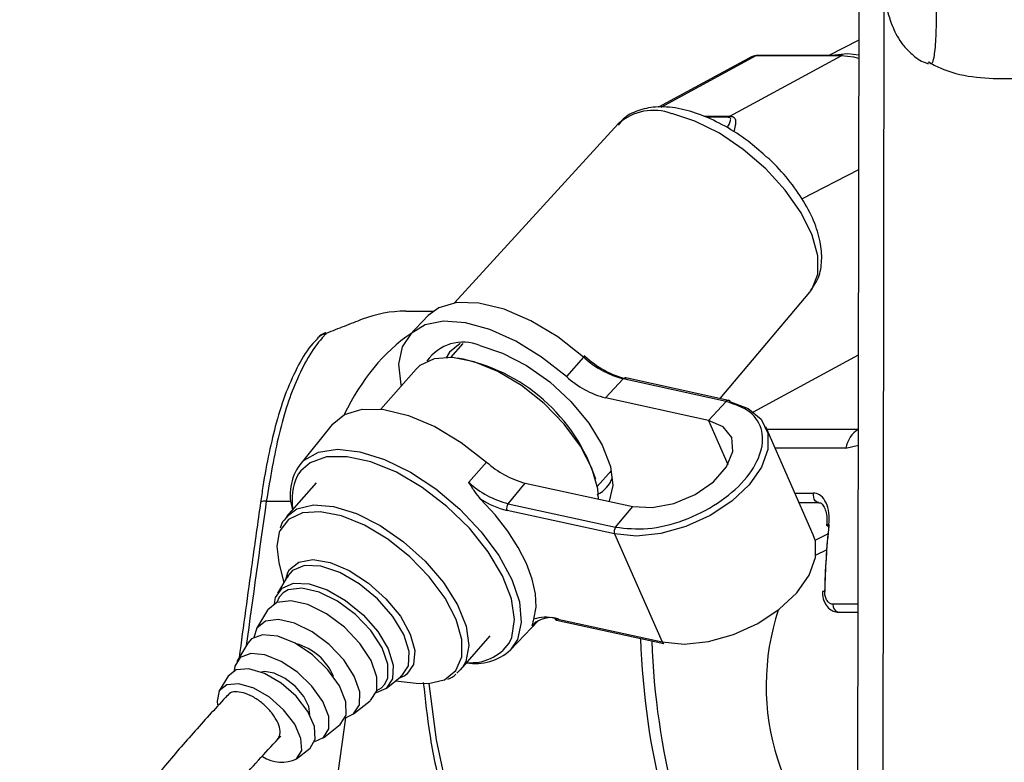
# Paper-space layout '2.5M DUO In-Ground Anchor' of a CAD drawing. Header units: millimetres. Extents: x 20 to 19291, y 40 to 15516.
# Tile 8 of 105: x 4088 to 4188, y 6509 to 6584. Entities that reach past the tile are written whole.
import ezdxf

# ---------------------------------------------------------------- set-up
doc = ezdxf.new("R2010")
doc.units = ezdxf.units.MM
doc.layers.add('COMPONENT_GEOMETRY', color=7, linetype='Continuous')
doc.styles.add('SLDTEXTSTYLE1', font='TXT', dxfattribs={"width": 0.75})
doc.dimstyles.new('SLDDIMSTYLE0', dxfattribs={"dimtxt": 150, "dimasz": 6.604, "dimexe": 0, "dimexo": 0.0625, "dimgap": 37.5, "dimtad": 0, "dimtih": 1, "dimtoh": 1, "dimdec": 0, "dimlfac": 0.5, "dimrnd": 1e-09, "dimzin": 12, "dimdsep": 46, "dimtxsty": 'SLDTEXTSTYLE1', "dimsah": 1, "dimcen": 0.09, "dimadec": 0, "dimazin": 3, "dimtfac": 1, "dimtdec": 0, "dimtofl": 0, "dimtmove": 0, "dimatfit": 3, "dimfxl": 1, "dimfrac": 2, "dimtolj": 1, "dimtzin": 12, "dimarcsym": 0})

# ---------------------------------------------------------------- blocks, each defined once
blk = doc.blocks.new('_D_16')
at = {"layer": 'COMPONENT_GEOMETRY', "color": 7, "ltscale": 2}
for p, q in [((6776.46, 7959.49), (1060.72, 7959.49)), ((1067.07, 7959.49), (1067.07, 5158.05)), ((1067.07, 2118.49), (1067.07, 4919.93)), ((6716.69, 2118.49), (1060.72, 2118.49))]:
    blk.add_line(p, q, dxfattribs=at)
for points in [[(1067.07, 7959.49), (1066.05, 7952.89), (1068.08, 7952.89)], [(1067.07, 2118.49), (1068.08, 2125.1), (1066.05, 2125.1)]]:
    blk.add_solid(points, dxfattribs=at)
at = {"layer": 'COMPONENT_GEOMETRY', "color": 7, "ltscale": 2, "insert": (845.4, 5113.29), "char_height": 150, "attachment_point": 1, "style": 'SLDTEXTSTYLE1'}
blk.add_mtext('2921', dxfattribs=at)

psp = doc.layouts.new('2.5M DUO In-Ground Anchor')

# ---------------------------------------------------------------- linework, layer by layer
at = {"color": 7, "linetype": 'Continuous', "lineweight": 25, "ltscale": 2}
for p, q in [((4172.85, 6445.09), (4173.06, 6602.16)), ((4173.03, 6582.22), (4169.97, 6580.65)), ((4162.08, 6580.5), (4152.63, 6575.38)), ((4159.87, 6574.47), (4171.21, 6580.61)), ((4171.21, 6580.61), (4162.53, 6580.61)), ((4171.36, 6580.65), (4162.68, 6580.65)), ((4148.51, 6573.7), (4131.84, 6555.48)), ((4168.02, 6556.55), (4168.13, 6556.69)), ((4158.91, 6545.74), (4168.02, 6556.55)), ((4126.87, 6554.62), (4129.66, 6554.62)), ((4129.14, 6554.18), (4127.29, 6552.23)), ((4132.67, 6551.34), (4131.43, 6549.93)), ((4144.97, 6549.96), (4143.23, 6547.98)), ((4127.92, 6548.73), (4124.33, 6544.64)), ((4128.31, 6549.11), (4127.92, 6548.73)), ((4149.02, 6547.74), (4147.21, 6545.8)), ((4159.5, 6545.45), (4149.02, 6547.74)), ((4159.76, 6545.55), (4149.28, 6547.84)), ((4157.69, 6543.51), (4147.21, 6545.8)), ((4159.5, 6545.45), (4157.69, 6543.51)), ((4119.38, 6543.1), (4116.07, 6539)), ((4168.38, 6531.86), (4163.53, 6542.86)), ((4133.3, 6537.21), (4135.11, 6539.27)), ((4146.38, 6536.79), (4147.81, 6538.42)), ((4117.75, 6537.16), (4114.73, 6533.72)), ((4137.3, 6535.03), (4139.04, 6537.13)), ((4139.04, 6537.13), (4149.99, 6534.74)), ((4137.3, 6535.03), (4148.25, 6532.64)), ((4148.25, 6532.64), (4149.99, 6534.74)), ((4166.93, 6535.14), (4168.95, 6535.14)), ((4148.14, 6531.96), (4137.19, 6534.35)), ((4148.14, 6531.96), (4153, 6520.96)), ((4168.66, 6529.83), (4169.74, 6530.34)), ((4113.94, 6529.04), (4114.44, 6526.98)), ((4114.86, 6527.68), (4113.82, 6525.93)), ((4114.65, 6527.32), (4114.86, 6528.03)), ((4114.82, 6527.52), (4114.92, 6527.68)), ((4112.78, 6524.19), (4111.66, 6522.32)), ((4170.94, 6524), (4172.95, 6524)), ((4137.53, 6520.15), (4140.4, 6523.16)), ((4142.04, 6523.35), (4153, 6520.96)), ((4142.22, 6523.19), (4153.17, 6520.79)), ((4132.46, 6518.14), (4135.48, 6521.58)), ((4110.77, 6520.83), (4109.66, 6518.97)), ((4132.64, 6518.37), (4132.07, 6517.77)), ((4108.77, 6517.47), (4107.88, 6515.98)), ((4124.86, 6516.24), (4126.46, 6517.5)), ((4125.81, 6516.99), (4127.92, 6516.75)), ((4126.77, 6517.52), (4126.13, 6517.24)), ((4126.46, 6517.5), (4126.33, 6517.42)), ((4121.56, 6513.63), (4123.26, 6514.98)), ((4118.48, 6511.21), (4120.19, 6512.56)), ((4115.75, 6509.06), (4117.12, 6510.14))]:
    psp.add_line(p, q, dxfattribs=at)
at = {"color": 8, "linetype": 'Continuous', "lineweight": 25, "ltscale": 2}
for p, q in [((4175.41, 6440.27), (4175.61, 6586.54)), ((4162.53, 6580.61), (4152.85, 6575.37)), ((4157.24, 6574.47), (4159.87, 6574.47)), ((4159.7, 6574.36), (4157.47, 6574.36)), ((4167.21, 6566.07), (4173.01, 6569.04)), ((4145.11, 6549.84), (4144.97, 6549.96)), ((4162.3, 6544.37), (4172.99, 6550.17)), ((4157.69, 6543.51), (4159.68, 6539.02)), ((4163.64, 6542.61), (4172.98, 6542.61)), ((4172.98, 6542.61), (4172.98, 6542.61)), ((4171.71, 6540.7), (4164.48, 6540.7)), ((4171.71, 6540.7), (4172.98, 6541)), ((4147.85, 6538.23), (4147.6, 6538.18)), ((4166.51, 6536.11), (4168.4, 6536.11)), ((4112.67, 6535.29), (4115.19, 6535.29)), ((4168.57, 6531.33), (4169.87, 6531.95)), ((4172.95, 6524.81), (4170.37, 6524.81)), ((4139.75, 6522.59), (4140.17, 6523.03)), ((4126.98, 6517.67), (4126.77, 6517.52)), ((4124.39, 6516.3), (4124.71, 6516.63)), ((4123.92, 6516.02), (4124.39, 6516.3)), ((4120.72, 6513.25), (4118.12, 6494.27))]:
    psp.add_line(p, q, dxfattribs=at)
at = {"color": 7, "linetype": 'Continuous', "lineweight": 25, "ltscale": 2, "flags": 128}
for points in [[(4173.03, 6580.67), (4171.86, 6580.83), (4170.22, 6580.65)], [(4162.68, 6580.65), (4162.61, 6580.64), (4162.53, 6580.61)], [(4171.36, 6580.65), (4171.29, 6580.64), (4171.21, 6580.61)], [(4173.03, 6580.35), (4172.51, 6580.48), (4171.21, 6580.61)], [(4144.97, 6549.96), (4142.35, 6552.01), (4139.6, 6553.66), (4136.88, 6554.83), (4134.33, 6555.46), (4132.07, 6555.51), (4130.23, 6554.98), (4129.14, 6554.18)], [(4143.23, 6547.98), (4140.71, 6549.96), (4138.08, 6551.58), (4135.45, 6552.76), (4132.96, 6553.45), (4130.72, 6553.61), (4128.84, 6553.24), (4127.41, 6552.35), (4126.49, 6550.99), (4126.14, 6549.22), (4126.36, 6547.12), (4126.39, 6546.99)], [(4118.77, 6552.36), (4118.69, 6552.42), (4118.66, 6552.42)], [(4132.41, 6551.33), (4131.33, 6550.45), (4131, 6549.87)], [(4134.41, 6551.12), (4136.74, 6550.37), (4139.17, 6549.11), (4141.53, 6547.43), (4143.7, 6545.43), (4145.52, 6543.23), (4146.89, 6540.99), (4147.72, 6538.83), (4147.95, 6536.89), (4147.58, 6535.3), (4147.56, 6535.27)], [(4146.49, 6535.51), (4146.42, 6536.56), (4145.83, 6538.65), (4144.67, 6540.88), (4143.02, 6543.12), (4140.97, 6545.22), (4138.67, 6547.05), (4136.24, 6548.5), (4133.85, 6549.48), (4131.64, 6549.91), (4129.76, 6549.79), (4128.31, 6549.11)], [(4145.08, 6550.08), (4145.1, 6550.11), (4145.12, 6550.13), (4145.12, 6550.13), (4145.11, 6550.12), (4145.09, 6550.1), (4145.06, 6550.06), (4145.02, 6550.02), (4144.97, 6549.96)], [(4159.94, 6545.39), (4161.76, 6544.72), (4163.06, 6543.63), (4163.74, 6542.21), (4163.76, 6540.55), (4163.12, 6538.76), (4161.86, 6536.97), (4160.07, 6535.29), (4157.86, 6533.84), (4155.4, 6532.72), (4152.84, 6532), (4150.37, 6531.74), (4148.14, 6531.96)], [(4119.38, 6543.1), (4120.62, 6544.1), (4122.42, 6544.64), (4124.64, 6544.61), (4127.14, 6544.01), (4129.82, 6542.88), (4132.52, 6541.27), (4135.11, 6539.27)], [(4149.99, 6534.74), (4151.97, 6534.63), (4154.17, 6535.05), (4156.34, 6535.97), (4158.2, 6537.27), (4159.54, 6538.79), (4160.19, 6540.35), (4160.07, 6541.77), (4159.21, 6542.86), (4157.69, 6543.51)], [(4137.39, 6520.85), (4137.66, 6521.43), (4137.96, 6523.23), (4137.64, 6525.36), (4136.73, 6527.7), (4135.28, 6530.14), (4133.36, 6532.54), (4131.07, 6534.76), (4128.55, 6536.69), (4125.92, 6538.23), (4123.33, 6539.3), (4120.92, 6539.82), (4118.81, 6539.79), (4117.13, 6539.19), (4116.19, 6538.39)], [(4139.92, 6523.27), (4140.14, 6524.49), (4140.08, 6525.86), (4139.75, 6527.36), (4139.16, 6528.95), (4138.33, 6530.59), (4137.26, 6532.25), (4135.98, 6533.89), (4134.53, 6535.47)], [(4113.99, 6532.15), (4113.73, 6530.67), (4113.94, 6529.04)], [(4153, 6520.96), (4155.22, 6520.75), (4157.7, 6521.01), (4160.25, 6521.72), (4162.72, 6522.84), (4164.92, 6524.29), (4166.71, 6525.97), (4167.97, 6527.76), (4168.62, 6529.55), (4168.6, 6531.22), (4168.38, 6531.86)], [(4114.27, 6526.45), (4115.44, 6526.93), (4117.02, 6526.86), (4118.85, 6526.25), (4120.74, 6525.17), (4122.53, 6523.71), (4124.02, 6522.01), (4125.08, 6520.26), (4125.59, 6518.6), (4125.52, 6517.22), (4124.87, 6516.24), (4123.85, 6515.79)], [(4113.51, 6524.88), (4113.62, 6525.47), (4114.27, 6526.45)], [(4124.71, 6516.63), (4125.03, 6517.28), (4125.05, 6518.69), (4124.46, 6520.36), (4123.32, 6522.11), (4121.75, 6523.75), (4119.93, 6525.11), (4118.04, 6526.04), (4116.3, 6526.44), (4114.89, 6526.26), (4114.37, 6525.97)], [(4169.31, 6526.09), (4169.31, 6526.1), (4169.31, 6526.1)], [(4123.27, 6514.99), (4123.91, 6515.98), (4123.94, 6517.38), (4123.34, 6519.06), (4122.2, 6520.81), (4120.62, 6522.47), (4118.79, 6523.83), (4116.9, 6524.76), (4115.15, 6525.16), (4113.74, 6524.98), (4112.81, 6524.24), (4112.78, 6524.19)], [(4120.72, 6513.25), (4121.56, 6513.64), (4122.17, 6514.57), (4122.19, 6515.9), (4121.63, 6517.48), (4120.55, 6519.14), (4119.07, 6520.7), (4117.34, 6521.99), (4115.55, 6522.87), (4113.9, 6523.24), (4112.57, 6523.07), (4111.7, 6522.38), (4111.39, 6521.43)], [(4120.2, 6512.56), (4120.79, 6513.52), (4120.76, 6514.88), (4120.12, 6516.48), (4118.95, 6518.14), (4117.38, 6519.66), (4115.6, 6520.84), (4113.84, 6521.55), (4112.29, 6521.7), (4111.16, 6521.27), (4110.77, 6520.83)], [(4117.61, 6510.84), (4118.49, 6511.22), (4119.05, 6512.11), (4119.02, 6513.39), (4118.42, 6514.89), (4117.32, 6516.45), (4115.85, 6517.87), (4114.19, 6518.97), (4112.53, 6519.64), (4111.08, 6519.78), (4110.02, 6519.38), (4109.47, 6518.49), (4109.41, 6518.05)], [(4117.13, 6510.14), (4117.66, 6511.05), (4117.59, 6512.35), (4116.91, 6513.88), (4115.72, 6515.43), (4114.17, 6516.78), (4112.49, 6517.76), (4110.89, 6518.23), (4109.59, 6518.13), (4108.77, 6517.47)], [(4117.09, 6513.56), (4117, 6514.39), (4116.49, 6515.41), (4115.64, 6516.41), (4114.59, 6517.24), (4113.48, 6517.78), (4112.49, 6517.94), (4112.17, 6517.89)], [(4115.76, 6509.07), (4116.27, 6509.92), (4116.2, 6511.15), (4115.56, 6512.59), (4114.43, 6514.05), (4112.98, 6515.33), (4111.39, 6516.25), (4109.88, 6516.69), (4108.65, 6516.6), (4107.88, 6515.98), (4107.65, 6514.92), (4107.7, 6514.55)], [(4127.92, 6516.75), (4129.18, 6516.72), (4130.79, 6517.1)]]:
    psp.add_lwpolyline(points, dxfattribs=at)
at = {"color": 8, "linetype": 'Continuous', "lineweight": 25, "ltscale": 2, "flags": 128}
for points in [[(4168.13, 6556.69), (4168.27, 6556.89), (4168.84, 6558.39), (4168.83, 6560.25), (4168.25, 6562.38), (4167.13, 6564.64), (4165.52, 6566.94), (4163.53, 6569.13), (4161.25, 6571.1), (4158.81, 6572.75), (4156.33, 6573.98), (4153.96, 6574.74)], [(4116.07, 6539), (4116.51, 6539.46), (4117.99, 6540.28), (4119.92, 6540.57), (4122.2, 6540.31), (4124.72, 6539.52), (4127.34, 6538.24), (4129.94, 6536.53), (4132.39, 6534.47), (4134.56, 6532.18), (4136.35, 6529.76), (4137.67, 6527.33), (4138.44, 6525.03), (4138.63, 6522.95), (4138.24, 6521.22), (4137.53, 6520.15)], [(4116.19, 6538.39), (4115.95, 6538.06), (4115.82, 6537.84)], [(4168.95, 6535.14), (4168.84, 6535.16), (4168.7, 6535.23), (4168.58, 6535.34), (4168.48, 6535.5), (4168.42, 6535.69), (4168.39, 6535.9), (4168.4, 6536.11)], [(4114.79, 6533.78), (4115.78, 6534.5), (4117.46, 6534.91), (4119.52, 6534.75), (4121.84, 6534.04), (4124.27, 6532.82), (4126.65, 6531.16), (4128.85, 6529.18), (4130.71, 6527), (4132.13, 6524.74), (4133.01, 6522.56), (4133.3, 6520.59), (4132.98, 6518.96), (4132.64, 6518.37)], [(4130.79, 6517.1), (4130.81, 6517.11), (4131.97, 6518.04), (4132.57, 6519.43), (4132.59, 6521.2), (4132.01, 6523.23), (4130.88, 6525.41), (4129.27, 6527.59), (4127.28, 6529.64), (4125.03, 6531.43), (4122.66, 6532.84), (4120.33, 6533.79), (4118.17, 6534.22), (4116.34, 6534.09), (4114.93, 6533.43), (4114.93, 6533.43)], [(4114.93, 6533.43), (4114.04, 6532.26), (4113.99, 6532.15)], [(4169.74, 6532.86), (4169.74, 6532.86), (4169.75, 6532.88), (4169.8, 6532.89), (4169.87, 6532.9), (4169.97, 6532.9)], [(4114.86, 6528.03), (4115.03, 6528.33), (4115.99, 6529.09), (4117.42, 6529.34), (4119.18, 6529.04), (4121.12, 6528.22), (4123.07, 6526.96), (4124.85, 6525.36), (4126.32, 6523.58), (4127.33, 6521.76), (4127.79, 6520.08), (4127.67, 6518.67), (4126.98, 6517.67), (4126.98, 6517.67)], [(4126.46, 6517.5), (4127.15, 6518.53), (4127.23, 6519.98), (4126.68, 6521.72), (4125.57, 6523.56), (4124.01, 6525.34), (4122.14, 6526.88), (4120.14, 6528.02), (4118.23, 6528.66), (4116.57, 6528.73), (4115.34, 6528.22), (4114.86, 6527.68)], [(4114.37, 6525.97), (4113.97, 6525.52), (4113.73, 6524.98)], [(4129.23, 6516.72), (4129.98, 6511), (4131.26, 6504.97), (4133.02, 6499.19), (4135.22, 6493.71), (4137.84, 6488.62), (4140.85, 6483.98), (4144.21, 6479.85), (4147.88, 6476.28), (4151.81, 6473.31), (4154.21, 6471.86)]]:
    psp.add_lwpolyline(points, dxfattribs=at)
at = {"color": 8, "linetype": 'Continuous', "lineweight": 25, "ltscale": 4}
for centre, radius, start, end in [((4152.09, 6569.75), 5.32, 69.4209, 132.2062), ((4118.98, 6550.89), 1.48, 98.2219, 137.415), ((4149.25, 6547.56), 0.281, 81.9849, 142.0352), ((4159.72, 6545.27), 0.281, 81.9922, 142.0022), ((4112.52, 6534.45), 0.85, 79.6305, 121.2081), ((4169.49, 6524.87), 1.24, 87.4411, 98.3248), ((4171.1, 6524.71), 0.73, 172.3201, 257.5222), ((4142.29, 6523.44), 0.263, 199.7446, 254.6622), ((4133.55, 6523.54), 4.69, 264.5327, 324.994)]:
    psp.add_arc(centre, radius, start, end, dxfattribs=at)
at = {"color": 7, "linetype": 'Continuous', "lineweight": 25, "ltscale": 4}
for centre, radius, start, end in [((4160.77, 6572.83), 1.87, 118.5059, 124.8596), ((4126.86, 6542.27), 12.36, 89.9815, 111.0245), ((4119.37, 6550.55), 2, 110.6692, 137.0244), ((4132.7, 6547.02), 4.45, 67.3093, 145.4769), ((4128.82, 6531.87), 18.29, 17.8785, 79.5202), ((4152.1, 6557.7), 10.36, 227.296, 255.2329), ((4151.44, 6556.94), 9.51, 228.2358, 255.2771), ((4149.61, 6554.9), 9.41, 227.2974, 255.2305), ((4159.69, 6545.3), 0.264, 19.8621, 74.5446), ((4174.48, 6540.24), 2.81, 122.3827, 170.5656), ((4120.36, 6535.96), 5.26, 144.7239, 197.2062), ((4141.42, 6546.19), 9.37, 227.6513, 255.2709), ((4120.94, 6535.44), 5.65, 154.834, 190.0908), ((4145.21, 6538.57), 2.84, 294.3819, 342.2978), ((4139.72, 6544.26), 9.54, 227.6463, 255.2764), ((4139.25, 6542.92), 8.81, 237.6373, 256.4731), ((4137.85, 6534.59), 0.706, 141.4482, 200.2019), ((4148.8, 6532.2), 0.706, 141.4465, 200.2313), ((4169.97, 6533.12), 0.354, 228.4398, 267.707), ((4141.62, 6520.99), 2.45, 69.4737, 139.557), ((4141.11, 6519.89), 3.58, 74.9024, 109.449), ((4114.22, 6515.25), 5.73, 22.4226, 74.9764), ((4153.24, 6521.05), 0.264, 199.8322, 254.5746), ((4133.92, 6524.14), 5.38, 260.8072, 312.063), ((4114.24, 6512.29), 3.57, 236.9452, 295.3061)]:
    psp.add_arc(centre, radius, start, end, dxfattribs=at)
for centre, major_axis, ratio, start_param, end_param in [((4163.02, 6578.74), (-0.93, 1.77), 0.663275, 5.949734, 6.293418), ((4207.91, 6524.1), (-0.45, 55.2), 0.695482, 1.407304, 1.529257), ((4208.48, 6524.1), (-0.45, 56), 0.695649, 1.407381, 1.529334), ((4176.66, 6516.59), (0.16, 18.2), 0.718681, 1.145085, 2.863537)]:
    psp.add_ellipse(centre, major_axis=major_axis, ratio=ratio, start_param=start_param, end_param=end_param, dxfattribs=at)
at = {"color": 8, "linetype": 'Continuous', "lineweight": 25, "ltscale": 4}
for centre, major_axis, ratio, start_param, end_param in [((4134.69, 6530.63), (-0.12, 24), 0.707093, 0.437913, 0.971363), ((4156.48, 6531.63), (54.8, 386.22), 0.112522, 1.577296, 1.615348), ((4190.99, 6524.1), (0.48, 56), 0.718516, 1.626716, 2.233375), ((4191.55, 6524.1), (0.48, 55.2), 0.718681, 1.631924, 2.233469)]:
    psp.add_ellipse(centre, major_axis=major_axis, ratio=ratio, start_param=start_param, end_param=end_param, dxfattribs=at)
at = {"color": 8, "linetype": 'Continuous', "lineweight": 25, "ltscale": 2}
for points, knots in [([(4180.16, 6580.02), (4180.26, 6579.91), (4180.46, 6579.69), (4180.71, 6580.43), (4180.87, 6581.83), (4180.93, 6583.85), (4180.94, 6585.85), (4180.94, 6588.33), (4180.87, 6592.27), (4180.67, 6597.06), (4180.32, 6602.25), (4179.92, 6607.05), (4179.63, 6609.76), (4179.5, 6611)], [0, 0, 0, 0, 0.091574, 0.18193, 0.291245, 0.355099, 0.382859, 0.449135, 0.519188, 0.626973, 0.758231, 0.890002, 1, 1, 1, 1]), ([(4159.6, 6573.31), (4159.63, 6573.35), (4159.75, 6573.54), (4159.89, 6573.84), (4159.99, 6574.13), (4159.94, 6574.29), (4159.84, 6574.35), (4159.74, 6574.36), (4159.7, 6574.36)], [0, 0, 0, 0, 0.092626, 0.413154, 0.715518, 0.841304, 0.941619, 1, 1, 1, 1]), ([(4159.87, 6574.47), (4159.93, 6574.47), (4160.08, 6574.46), (4160.25, 6574.4), (4160.43, 6574.24), (4160.49, 6573.94), (4160.44, 6573.47), (4160.34, 6573.09), (4160.28, 6572.87)], [0, 0, 0, 0, 0.052722, 0.139214, 0.239476, 0.4617, 0.685874, 1, 1, 1, 1])]:
    psp.add_open_spline(points, degree=3, knots=knots, dxfattribs=at)
at = {"color": 7, "linetype": 'Continuous', "lineweight": 25, "ltscale": 2}
for points, knots in [([(4173.09, 6602.96), (4173.15, 6602.43), (4173.43, 6600.08), (4173.92, 6596.41), (4174.53, 6592.17), (4175.13, 6588.6), (4175.66, 6586.11), (4176.1, 6584.56), (4176.45, 6583.58), (4176.84, 6582.73), (4177.45, 6581.76), (4178.4, 6580.77), (4179.34, 6580.04), (4179.99, 6579.86), (4180.1, 6579.83)], [0, 0, 0, 0, 0.0537718, 0.2368376, 0.4058851, 0.5637757, 0.7316502, 0.8163079, 0.8644467, 0.9034781, 0.9332659, 0.9629549, 0.9939196, 1, 1, 1, 1]), ([(4162.68, 6580.65), (4162.5, 6580.64), (4162.26, 6580.63), (4162.09, 6580.49), (4162.05, 6580.45)], [0, 0, 0, 0, 0.763909, 1, 1, 1, 1]), ([(4180.06, 6580.01), (4180.47, 6579.79), (4182.89, 6578.5), (4188.02, 6578.15), (4193.16, 6578.48), (4195.58, 6579.77), (4195.99, 6579.99)], [0, 0, 0, 0, 0.084602, 0.499993, 0.915414, 1, 1, 1, 1]), ([(4163.49, 6570.44), (4162.92, 6570.95), (4161.62, 6572.09), (4159.4, 6573.51), (4156.98, 6574.66), (4154.58, 6575.35), (4152.38, 6575.51), (4150.51, 6575.1), (4149.18, 6574.45), (4148.68, 6573.79), (4148.51, 6573.57)], [0, 0, 0, 0, 0.115285, 0.258011, 0.401843, 0.54794, 0.697334, 0.82463, 0.943749, 1, 1, 1, 1]), ([(4168.13, 6556.78), (4168.38, 6557.13), (4168.97, 6557.94), (4169.29, 6559.57), (4169.2, 6561.48), (4168.59, 6563.59), (4167.47, 6565.82), (4165.88, 6568.02), (4164.5, 6569.6), (4163.63, 6570.32), (4163.49, 6570.44)], [0, 0, 0, 0, 0.096873, 0.226906, 0.362827, 0.509947, 0.664063, 0.818146, 0.971012, 1, 1, 1, 1]), ([(4122.43, 6553.8), (4121.84, 6553.57), (4120.74, 6553.14), (4119.39, 6552.61), (4118.77, 6552.36)], [0, 0, 0, 0, 0.538136, 1, 1, 1, 1]), ([(4117.94, 6551.86), (4117.76, 6551.69), (4116.99, 6550.96), (4115.91, 6549.16), (4114.67, 6546.5), (4113.7, 6543.46), (4112.93, 6540.21), (4112.4, 6537.46), (4112.17, 6535.71), (4112.09, 6535.17)], [0, 0, 0, 0, 0.05493, 0.231864, 0.41836, 0.602258, 0.759643, 0.92543, 1, 1, 1, 1]), ([(4118.77, 6552.36), (4118.7, 6552.28), (4117.59, 6551.12), (4115.79, 6548.17), (4113.85, 6542.33), (4113.07, 6537.64), (4112.67, 6535.29)], [0, 0, 0, 0, 0.024676, 0.367477, 0.682494, 1, 1, 1, 1]), ([(4148.25, 6532.64), (4149.31, 6532.53), (4151.43, 6532.29), (4155.21, 6533.23), (4158.73, 6534.98), (4161.53, 6537.37), (4163.15, 6540.02), (4163.36, 6542.5), (4162.17, 6544.52), (4160.39, 6545.14), (4159.5, 6545.45)], [0, 0, 0, 0, 0.125001, 0.25, 0.375004, 0.500002, 0.624998, 0.749999, 0.874999, 1, 1, 1, 1]), ([(4134.53, 6535.47), (4134.32, 6535.73), (4133.86, 6536.28), (4133.5, 6536.89), (4133.3, 6537.2), (4133.3, 6537.21)], [0, 0, 0, 0, 0.472389, 0.991331, 1, 1, 1, 1]), ([(4169.97, 6532.9), (4169.99, 6533.3), (4170.02, 6534.11), (4169.73, 6535.16), (4169.22, 6535.88), (4168.72, 6536.1), (4168.45, 6536.11), (4168.4, 6536.11)], [0, 0, 0, 0, 0.256921, 0.513406, 0.754501, 0.960355, 1, 1, 1, 1]), ([(4112.08, 6535.18), (4111.79, 6533.12), (4111.05, 6527.85), (4110.33, 6522.58), (4109.9, 6519.36)], [0, 0, 0, 0, 0.389751, 1, 1, 1, 1]), ([(4168.95, 6535.13), (4169, 6535.13), (4169.13, 6535.13), (4169.36, 6534.94), (4169.62, 6534.44), (4169.78, 6533.72), (4169.75, 6533.16), (4169.73, 6532.86)], [0, 0, 0, 0, 0.139189, 0.3468376, 0.5458722, 0.7620359, 1, 1, 1, 1]), ([(4114.86, 6533.74), (4114.6, 6533.5), (4114.24, 6533.17), (4114.12, 6532.68), (4114.08, 6532.55)], [0, 0, 0, 0, 0.713882, 1, 1, 1, 1]), ([(4169.33, 6526.1), (4169.32, 6525.99), (4169.3, 6525.6), (4169.49, 6524.98), (4169.89, 6524.4), (4170.39, 6524.09), (4170.8, 6523.96), (4171.01, 6524.01), (4171.04, 6524.02)], [0, 0, 0, 0, 0.100183, 0.368087, 0.590833, 0.785813, 0.967518, 1, 1, 1, 1]), ([(4170.37, 6524.81), (4170.33, 6524.81), (4170.19, 6524.82), (4169.96, 6524.95), (4169.72, 6525.24), (4169.56, 6525.65), (4169.55, 6525.95), (4169.54, 6526.11)], [0, 0, 0, 0, 0.092763, 0.303391, 0.529029, 0.764293, 1, 1, 1, 1]), ([(4139.75, 6522.59), (4139.75, 6522.59), (4139.78, 6522.66), (4139.8, 6522.81), (4139.88, 6523.12), (4139.92, 6523.27)], [0, 0, 0, 0, 0.008589, 0.527571, 1, 1, 1, 1]), ([(4131.14, 6517.17), (4131.15, 6517.17), (4131.48, 6517.26), (4131.73, 6517.47), (4131.97, 6517.68)], [0, 0, 0, 0, 0.025951, 1, 1, 1, 1]), ([(4128.66, 6516.83), (4128.85, 6515.06), (4129.26, 6511.32), (4130.43, 6505.77), (4132.03, 6500.23), (4134.05, 6494.97), (4136.47, 6490.03), (4139.25, 6485.47), (4142.37, 6481.35), (4145.79, 6477.7), (4149.5, 6474.64), (4152.18, 6472.74), (4153.65, 6472.05), (4153.77, 6472)], [0, 0, 0, 0, 0.090499, 0.190616, 0.290767, 0.390958, 0.491189, 0.591447, 0.691694, 0.791879, 0.891922, 0.991731, 1, 1, 1, 1]), ([(4113.79, 6511.01), (4113.9, 6511.17), (4114.12, 6511.49), (4114.05, 6512.25), (4113.69, 6513.11), (4113.06, 6513.99), (4112.21, 6514.8), (4111.27, 6515.43), (4110.32, 6515.82), (4109.49, 6515.92), (4108.94, 6515.81), (4108.79, 6515.58), (4108.75, 6515.52)], [0, 0, 0, 0, 0.104237, 0.21277, 0.31722, 0.426004, 0.530099, 0.638181, 0.74417, 0.850689, 0.959275, 1, 1, 1, 1]), ([(4108.72, 6515.54), (4107.62, 6514.34), (4105.45, 6511.98), (4102.39, 6508.45), (4099.94, 6505.35), (4098.18, 6502.8), (4097, 6500.76), (4096.25, 6498.94), (4095.83, 6497.06), (4095.98, 6495.15), (4096.97, 6493.27), (4098.23, 6492.18), (4099.85, 6491.48), (4102.37, 6490.72), (4105.39, 6490.44), (4107.99, 6490.67), (4108.97, 6490.76), (4110.35, 6490.36), (4112.21, 6489.97), (4113.33, 6489.44), (4114.1, 6488.87), (4114.81, 6487.93), (4115.22, 6486.46), (4115.26, 6485.45), (4115.28, 6484.88)], [0, 0, 0, 0, 0.078657, 0.154625, 0.21657, 0.255939, 0.288853, 0.317898, 0.344465, 0.385221, 0.416072, 0.454405, 0.502262, 0.562057, 0.628033, 0.692323, 0.754406, 0.814574, 0.87019, 0.896147, 0.922756, 0.955881, 0.975205, 1, 1, 1, 1]), ([(4102.77, 6497.13), (4102.78, 6497.17), (4102.8, 6497.25), (4102.89, 6497.46), (4103.09, 6497.9), (4103.56, 6498.73), (4104.78, 6500.56), (4107.03, 6503.43), (4110.31, 6507.27), (4112.79, 6509.92), (4114.14, 6511.37)], [0, 0, 0, 0, 0.011179, 0.026745, 0.046017, 0.099516, 0.175963, 0.384854, 0.663566, 1, 1, 1, 1])]:
    psp.add_open_spline(points, degree=3, knots=knots, dxfattribs=at)

# ---------------------------------------------------------------- dimensions: what is measured, and where the dimension line sits
at = {"layer": 'COMPONENT_GEOMETRY', "color": 7, "ltscale": 2}
dim = psp.add_linear_dim(base=(1067.06868086, 7959.49114567), p1=(6719.2293768, 2118.49114567), p2=(6779.0030174, 7959.49114567), angle=90, dimstyle='SLDDIMSTYLE0', dxfattribs=at)
dim.commit()
dim.dimension.update_dxf_attribs({"geometry": '_D_16', "text_midpoint": (1067.06868086, 5038.99114567), "dimtype": 160})

doc.saveas('drawing.dxf')
